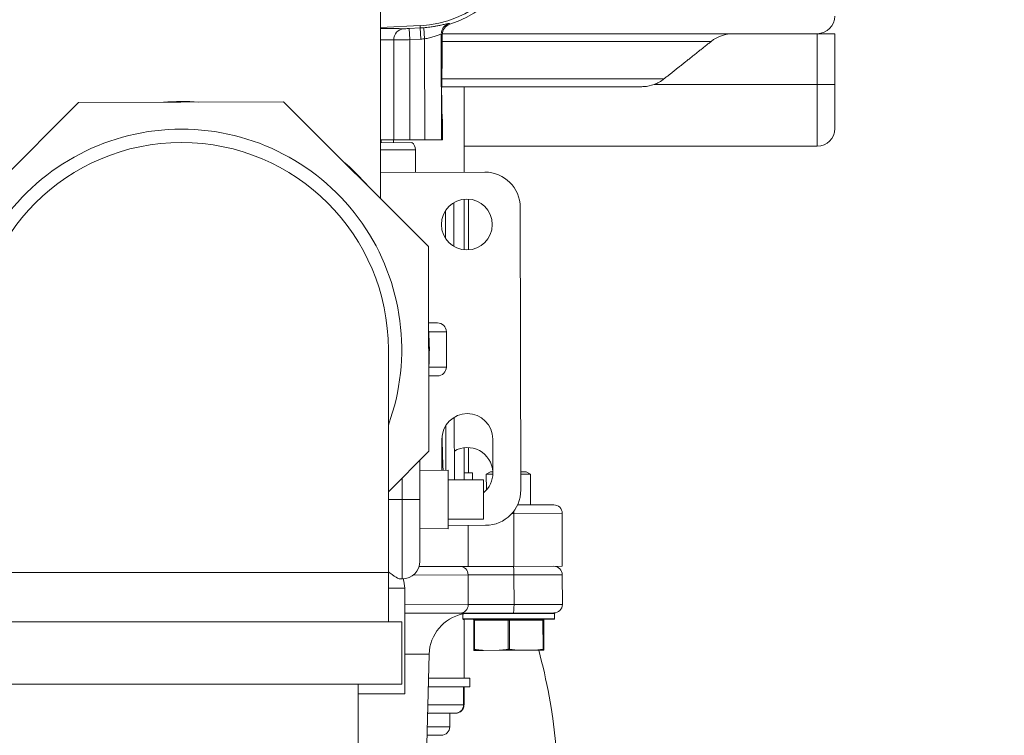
# Model space of a CAD drawing. Header units: inches. Extents: x 1 to 669, y 0 to 417.
# Tile 225 of 256: x 322.09 to 328.71, y 276.47 to 281.28. Entities that reach past the tile are written whole.
import ezdxf

# ---------------------------------------------------------------- set-up
doc = ezdxf.new("R2010")
doc.units = ezdxf.units.IN
doc.header["$LTSCALE"] = 12
doc.header["$MEASUREMENT"] = 0
doc.layers.get('0').update_dxf_attribs({"linetype": 'CONTINUOUS'})
doc.layers.add('D', color=2, linetype='CONTINUOUS')
doc.layers.add('X', color=1, linetype='CONTINUOUS')
doc.styles.get("Standard").update_dxf_attribs({"font": 'SIMPLEX.SHX', "width": 0.875})
doc.dimstyles.new('STANDARD$0', dxfattribs={"dimscale": 32, "dimtxt": 0.09375, "dimasz": 0.0625, "dimexe": 0.03125, "dimexo": 0.03125, "dimgap": 0.03125, "dimtad": 1, "dimtih": 1, "dimtoh": 1, "dimdec": 4, "dimzin": 12, "dimdsep": 46, "dimlunit": 5, "dimtxsty": 'Standard', "dimcen": -0.03125, "dimclrd": 256, "dimclre": 256, "dimclrt": 256, "dimadec": 0, "dimazin": 0, "dimtfac": 0.875, "dimtdec": 4, "dimtofl": 0, "dimtmove": 0, "dimatfit": 3, "dimfxl": 0, "dimtolj": 1, "dimtzin": 12, "dimlwd": 13, "dimlwe": 13, "dimarcsym": 0})

# ---------------------------------------------------------------- blocks, each defined once
blk = doc.blocks.new('*D70')
at = {"layer": 'D', "lineweight": 13}
for p, q in [((326.4905, 290.2836), (424.5308, 290.2836)), ((423.5308, 288.2836), (423.5308, 251.8455)), ((423.5308, 170.7758), (423.5308, 243.7205)), ((367.385, 168.7758), (424.5308, 168.7758))]:
    blk.add_line(p, q, dxfattribs=at)
at = {"layer": 'D'}
for points in [[(423.1975, 288.2836), (423.8642, 288.2836), (423.5308, 290.2836)], [(423.1975, 170.7758), (423.8642, 170.7758), (423.5308, 168.7758)]]:
    blk.add_solid(points, dxfattribs=at)
at = {"layer": 'D', "insert": (423.5308, 247.783), "char_height": 3, "attachment_point": 5}
blk.add_mtext('\\A1;121{\\H0.875x;\\S1/2;}{}{\\C2;%%p1}', dxfattribs=at)
blk = doc.blocks.new('GASTRAIN RIGHT')
at = {"layer": 'X', "lineweight": 0}
for p, q in [((303.9337, 294.0327), (303.9337, 292.7309)), ((304.1989, 293.8939), (303.9337, 293.8807)), ((304.1997, 293.8784), (304.125, 293.8744)), ((304.125, 293.8744), (304.129, 293.7998)), ((304.1988, 293.8939), (304.1997, 293.8784)), ((304.1997, 293.8784), (304.2037, 293.8038)), ((304.2231, 293.88), (304.2293, 293.8055)), ((303.9963, 293.7991), (303.9963, 293.7991)), ((304.0231, 293.1265), (304.0217, 293.7985)), ((304.129, 293.7998), (304.2037, 293.8038)), ((304.129, 293.7998), (304.1304, 293.1267)), ((304.2293, 293.8055), (304.2307, 293.1269)), ((304.3413, 293.8378), (304.3478, 293.8331)), ((304.3413, 293.8378), (304.3428, 293.1272)), ((304.3482, 293.6186), (304.3478, 293.8331)), ((306.844, 293.84), (304.3481, 293.84)), ((306.8672, 293.84), (306.844, 293.84)), ((306.8672, 293.84), (306.9859, 293.84)), ((306.8672, 293.84), (306.8672, 293.4988)), ((306.9859, 293.4988), (306.9859, 293.84)), ((306.1552, 293.788), (304.3479, 293.788)), ((305.8379, 293.536), (304.3445, 293.536)), ((304.4792, 293.484), (304.344, 293.484)), ((305.6884, 293.484), (304.4792, 293.484)), ((304.4942, 293.484), (304.4942, 292.9095)), ((306.8672, 293.4988), (305.7714, 293.4988)), ((306.8672, 293.4988), (306.9859, 293.4988)), ((306.8672, 293.0835), (306.8672, 293.4988)), ((306.9859, 293.4988), (306.9859, 293.2021)), ((300.9332, 292.4036), (301.9042, 293.3787)), ((301.9042, 293.3787), (303.2803, 293.3815)), ((303.2803, 293.3815), (304.2555, 292.4105)), ((304.3492, 293.1272), (304.349, 293.2636)), ((304.0231, 293.1265), (303.9337, 293.1263)), ((304.1431, 293.1081), (303.9337, 293.1076)), ((303.9382, 293.1076), (303.9382, 293.1263)), ((304.0196, 293.1078), (304.0196, 293.1265)), ((304.0231, 293.1265), (304.1304, 293.1267)), ((304.2307, 293.1269), (304.1304, 293.1267)), ((304.3428, 293.1272), (304.2307, 293.1269)), ((304.3428, 293.1272), (304.3492, 293.1272)), ((306.8672, 293.0835), (304.4942, 293.0835)), ((304.1687, 293.0607), (303.9337, 293.0602)), ((304.169, 292.9088), (304.1687, 293.0607)), ((304.6341, 292.9098), (303.9337, 292.9083)), ((304.4263, 292.4106), (304.4257, 292.7042)), ((304.4942, 292.7273), (304.4942, 292.3878)), ((304.5239, 292.7281), (304.5239, 292.387)), ((304.8759, 290.7745), (304.8719, 292.673)), ((304.3692, 292.4659), (304.3689, 292.6486)), ((304.2555, 292.4105), (304.2583, 291.0344)), ((304.2565, 291.8969), (304.3162, 291.8969)), ((304.3755, 291.8376), (304.2569, 291.8376)), ((304.3755, 291.8376), (304.3755, 291.6003)), ((303.9858, 290.219), (303.9858, 291.719)), ((304.2571, 291.6003), (304.3755, 291.6003)), ((304.3162, 291.541), (304.2573, 291.541)), ((304.4287, 291.2628), (304.4296, 290.8433)), ((304.3719, 291.2072), (304.3725, 290.9078)), ((304.3456, 291.1159), (304.346, 290.907)), ((304.6878, 290.8888), (304.6873, 291.1166)), ((304.2583, 291.0344), (303.9858, 290.7607)), ((304.4942, 291.0577), (304.4942, 290.8433)), ((304.5239, 291.0591), (304.5239, 290.8884)), ((304.1976, 290.7104), (304.1976, 290.9734)), ((304.1976, 290.9024), (304.3874, 290.9083)), ((304.3874, 290.9083), (304.3874, 290.7104)), ((304.4942, 290.8884), (304.5512, 290.8884)), ((304.5512, 290.8433), (304.5512, 290.8884)), ((304.6725, 290.8965), (304.644, 290.88)), ((304.6876, 290.8801), (304.644, 290.88)), ((304.6443, 290.7745), (304.644, 290.88)), ((304.6725, 290.8965), (304.6878, 290.8966)), ((304.8756, 290.897), (304.9126, 290.897)), ((304.9411, 290.8807), (304.8756, 290.8805)), ((304.9126, 290.897), (304.9411, 290.8807)), ((304.9416, 290.674), (304.9411, 290.8807)), ((304.0789, 290.8542), (304.0789, 290.7104)), ((304.6247, 290.8433), (304.3874, 290.8433)), ((304.6247, 290.8433), (304.6247, 290.5775)), ((304.0789, 290.7104), (303.9858, 290.7104)), ((304.0789, 290.7104), (304.1976, 290.7104)), ((304.0789, 290.1765), (304.0789, 290.7104)), ((304.1976, 290.7104), (304.1976, 290.2951)), ((304.3874, 290.7104), (304.3874, 290.5126)), ((304.829, 290.6169), (304.8163, 290.6168)), ((304.829, 290.6169), (305.1538, 290.6175)), ((304.829, 290.6169), (304.8298, 290.2609)), ((304.8537, 290.6739), (305.0968, 290.6744)), ((305.1538, 290.6175), (305.1546, 290.2616)), ((304.6247, 290.5775), (304.3874, 290.5775)), ((304.1976, 290.5185), (304.3874, 290.5126)), ((304.3874, 290.5362), (304.6391, 290.5367)), ((304.5212, 290.5365), (304.5218, 290.2603)), ((302.5958, 290.219), (301.2058, 290.219)), ((303.9858, 290.219), (302.5958, 290.219)), ((303.9858, 289.889), (303.9858, 290.219)), ((304.5218, 290.2603), (304.1921, 290.2596)), ((304.5218, 290.2603), (304.8298, 290.2609)), ((304.8298, 290.2609), (305.1546, 290.2616)), ((304.0789, 290.1765), (304.0654, 290.1765)), ((304.0879, 290.1664), (304.0878, 290.1768)), ((304.1531, 290.2025), (304.5219, 290.2033)), ((304.8299, 290.2039), (304.5219, 290.2033)), ((304.5219, 290.2033), (304.5223, 290.004)), ((304.8299, 290.2039), (305.1547, 290.2046)), ((304.8299, 290.2039), (304.8303, 290.0046)), ((305.1547, 290.2046), (305.1551, 290.0053)), ((304.0955, 290.1148), (303.9858, 290.1148)), ((304.0955, 290.1148), (304.0955, 289.4053)), ((304.5223, 290.004), (304.0955, 290.0031)), ((304.5223, 290.004), (304.8303, 290.0046)), ((305.1551, 290.0053), (304.8303, 290.0046)), ((302.5958, 289.889), (301.1158, 289.889)), ((304.0758, 289.889), (302.5958, 289.889)), ((304.0758, 289.469), (304.0758, 289.889)), ((304.4682, 289.9469), (304.0955, 289.9461)), ((304.4682, 289.9469), (304.8248, 289.9476)), ((304.4861, 289.909), (304.4861, 289.9412)), ((304.4861, 289.909), (305.1031, 289.9103)), ((305.103, 289.9435), (304.4903, 289.9422)), ((304.4909, 289.9042), (305.0984, 289.9055)), ((304.4942, 289.9042), (304.4942, 289.5092)), ((304.5601, 289.7034), (304.5597, 289.8996)), ((304.5645, 289.8996), (304.5597, 289.8996)), ((304.5645, 289.8996), (304.7899, 289.9001)), ((304.5649, 289.7034), (304.5645, 289.8996)), ((304.7903, 289.7039), (304.7899, 289.9001)), ((304.7994, 289.9001), (304.7899, 289.9001)), ((304.7994, 289.9001), (305.0248, 289.9006)), ((304.7998, 289.7039), (304.7994, 289.9001)), ((305.0983, 289.9482), (304.8248, 289.9476)), ((305.0296, 289.9006), (305.0248, 289.9006)), ((305.0252, 289.7044), (305.0248, 289.9006)), ((305.03, 289.7044), (305.0296, 289.9006)), ((305.1031, 289.9103), (305.103, 289.9435)), ((304.5601, 289.6965), (304.6245, 289.6966)), ((304.7307, 289.6969), (304.6245, 289.6966)), ((304.7307, 289.6969), (304.8594, 289.6971)), ((304.9656, 289.6973), (304.8594, 289.6971)), ((304.9656, 289.6973), (305.03, 289.6975)), ((304.2601, 289.6715), (304.0955, 289.6712)), ((304.2346, 288.7315), (304.2601, 289.6715)), ((304.5322, 289.5092), (304.2557, 289.5092)), ((304.5322, 289.5092), (304.5322, 289.4522)), ((302.5958, 289.469), (301.1158, 289.469)), ((304.0758, 289.469), (302.5958, 289.469)), ((303.7833, 289.469), (303.7833, 284.6341)), ((304.5322, 289.4522), (304.2541, 289.4522)), ((304.4914, 289.4522), (304.4914, 289.3312)), ((304.4942, 289.4522), (304.4942, 289.3312)), ((304.0955, 289.4053), (303.7833, 289.4053)), ((304.2508, 289.3312), (304.4914, 289.3312)), ((304.4942, 289.3312), (304.4914, 289.3312)), ((304.4345, 289.2743), (304.2493, 289.2743)), ((304.3983, 289.2743), (304.3983, 289.1829)), ((304.4345, 289.2743), (304.4372, 289.2743)), ((304.2468, 289.1829), (304.3983, 289.1829)), ((304.2569, 289.1259), (304.2453, 289.1259)), ((304.3301, 289.1259), (304.2569, 289.1259)), ((304.3414, 289.1259), (304.3301, 289.1259))]:
    blk.add_line(p, q, dxfattribs=at)
blk.add_circle((304.5134, 292.5576), 0.1709, dxfattribs=at)
for centre, radius, start, end in [((304.1611, 294.6403), 0.7474, 272.90006, 65.25179), ((304.1592, 294.6403), 0.7742, 288.0662, 65.12087), ((306.8672, 293.9587), 0.1187, 270, 360), ((304.1592, 294.6403), 0.763, 273.04129, 274.79941), ((304.1592, 294.6403), 0.8377, 273.04141, 274.79964), ((302.5958, 291.719), 1.6654, 86.03425, 94.20548), ((302.5958, 291.719), 1.48, 90, 200.08417), ((302.5958, 291.719), 1.48, 339.91583, 90), ((306.8672, 293.2021), 0.1187, 270, 0), ((302.5958, 291.719), 1.39, 90, 180), ((302.5958, 291.719), 1.39, 0, 90), ((304.1117, 293.0605), 0.057, 0.11986, 56.56256), ((302.5958, 291.719), 1.6654, 41.03425, 49.20548), ((304.6346, 292.6725), 0.2373, 0.11986, 90.11986), ((304.3162, 291.8376), 0.0593, 0, 90), ((302.5958, 291.719), 1.6654, 356.03425, 4.20548), ((304.3162, 291.6003), 0.0593, 270, 0), ((304.5165, 291.1162), 0.1709, 0.11986, 180.11986), ((304.5169, 290.8884), 0.1709, 2.7442, 120.90124), ((304.5169, 290.8884), 0.1709, 309.11063, 0.11986), ((304.6386, 290.774), 0.2373, 270.11986, 0.11986), ((305.0969, 290.6174), 0.057, 0.11986, 90.11986), ((304.0789, 290.2951), 0.1187, 270, 0), ((305.0978, 290.2045), 0.057, 0.11986, 90.11986), ((303.918, 290.1148), 0.1775, 0, 20.39006), ((305.0982, 290.0052), 0.057, 270.11986, 0.11986), ((304.5432, 289.6638), 0.2832, 101.63936, 178.44386), ((304.4909, 289.909), 0.00475, 180.11986, 270.11986), ((304.555, 289.8996), 0.00475, 0.11986, 90.11986), ((305.0343, 289.9006), 0.00475, 90.11986, 180.11986), ((305.0983, 289.9435), 0.00475, 0.11986, 90.11986), ((305.0984, 289.9102), 0.00475, 270.11986, 0.11986), ((304.3414, 289.1829), 0.057, 270, 0)]:
    blk.add_arc(centre, radius, start, end, dxfattribs=at)
for centre, major_axis, ratio, start_param, end_param in [((303.3018, 293.8282), (-0.8496, -0.0378), 0.031437, -2.757945, -2.410784), ((305.688, 293.7218), (-0.2385, 0.024), 0.991934, 2.02567, 2.346071), ((304.8234, 290.6168), (-0.0001, 0.057), 0.099507, -1.570796, -1.298713), ((304.4676, 290.2032), (-0.0001, 0.057), 0.953344, -1.570796, 0), ((304.8242, 290.2039), (-0.0001, 0.057), 0.099507, -1.570796, 0), ((304.5621, 289.8996), (-0.00001, 0.00475), 0.5, -1.570796, 0), ((304.7875, 289.9001), (-0.00001, 0.00475), 0.5, -1.570796, 0), ((303.9799, 289), (-0.277, -0.277), 0.000366, -3.000086, -2.905206)]:
    blk.add_ellipse(centre, major_axis=major_axis, ratio=ratio, start_param=start_param, end_param=end_param, dxfattribs=at)
at = {"layer": 'X', "lineweight": 0, "extrusion": (-2.42583e-16, 1.979e-19, -1)}
blk.add_ellipse((304.0932, 293.7986), major_axis=(0.0024, 0.0747), ratio=0.956758, start_param=-1.603967, end_param=-0.089616, dxfattribs=at)
at = {"layer": 'X', "lineweight": 0, "extrusion": (-2.21901e-16, -1.85437e-17, -1)}
blk.add_ellipse((304.1249, 293.8754), major_axis=(-0.0373, -0.002), ratio=0.025947, start_param=-1.571587, end_param=-0.294189, dxfattribs=at)
at = {"layer": 'X', "lineweight": 0, "extrusion": (-2.22858e-16, 5.66279e-23, -1)}
blk.add_ellipse((304.4225, 293.8332), major_axis=(-0.0605, 0.0439), ratio=0.999475, start_param=-0.629903, end_param=0.627171, dxfattribs=at)
at = {"layer": 'X', "lineweight": 0, "extrusion": (-2.22858e-16, -2.62389e-29, -1)}
blk.add_ellipse((306.3042, 293.6029), major_axis=(-0.2381, -0.017), ratio=0.993242, start_param=0.967461, end_param=1.642555, dxfattribs=at)
at = {"layer": 'X', "lineweight": 0, "extrusion": (-9.75365e-22, 4.66227e-19, -1)}
blk.add_ellipse((304.3486, 293.4411), major_axis=(-0.0004, 0.1775), ratio=0.026186, start_param=-3.141593, end_param=0, dxfattribs=at)
at = {"layer": 'X', "lineweight": 0, "extrusion": (-1.91697e-16, 6.51905e-20, -1)}
blk.add_ellipse((304.468, 290.0038), major_axis=(0.0001, -0.057), ratio=0.953344, start_param=-1.570796, end_param=0, dxfattribs=at)
at = {"layer": 'X', "lineweight": 0, "extrusion": (-9.75366e-22, 4.66227e-19, -1)}
blk.add_ellipse((304.8246, 290.0046), major_axis=(0.0001, -0.057), ratio=0.099507, start_param=-1.570796, end_param=0, dxfattribs=at)
at = {"layer": 'X', "lineweight": 0, "extrusion": (-3.65506e-16, -2.98424e-19, -1)}
for centre in [(304.8018, 289.9001), (305.0272, 289.9006)]:
    blk.add_ellipse(centre, major_axis=(-0.00001, 0.00475), ratio=0.5, start_param=-1.570796, end_param=0, dxfattribs=at)
at = {"layer": 'X', "lineweight": 0, "extrusion": (2.67369e-26, -2.22844e-16, -1)}
blk.add_ellipse((304.2569, 289.2761), major_axis=(-0.2373, -0.2373), ratio=0.000366, start_param=1.5385, end_param=1.562735, dxfattribs=at)
at = {"layer": 'X', "lineweight": 0}
for points, knots in [([(304.2231, 293.88), (304.2372, 293.8812), (304.251, 293.8827), (304.265, 293.8845), (304.2756, 293.8859), (304.2864, 293.8876), (304.2965, 293.8893), (304.2997, 293.8898), (304.3028, 293.8904), (304.3058, 293.8909), (304.315, 293.8926), (304.3233, 293.8942), (304.3312, 293.8958), (304.334, 293.8964), (304.3368, 293.897), (304.3395, 293.8976), (304.3498, 293.8998), (304.3595, 293.902), (304.3674, 293.9039), (304.3747, 293.9056), (304.3805, 293.907), (304.3848, 293.9079), (304.3851, 293.908), (304.3855, 293.908), (304.3858, 293.9081), (304.3897, 293.9089), (304.3921, 293.9093), (304.393, 293.9092), (304.3931, 293.9091), (304.3932, 293.9091), (304.3933, 293.9091)], [0, 0, 0, 0, 0.1666667, 0.1666667, 0.1666667, 0.2933346, 0.2933346, 0.2933346, 0.3333333, 0.3333333, 0.3333333, 0.455863, 0.455863, 0.455863, 0.5, 0.5, 0.5, 0.6666667, 0.6666667, 0.6666667, 0.8207228, 0.8207228, 0.8207228, 0.8333333, 0.8333333, 0.8333333, 0.9857865, 0.9857865, 0.9857865, 1, 1, 1, 1]), ([(304.3933, 293.9091), (304.3782, 293.9043), (304.3643, 293.8942), (304.355, 293.881), (304.3461, 293.8684), (304.3413, 293.8529), (304.3413, 293.8378)], [0, 0, 0, 0, 0.5115335, 0.5115335, 0.5115335, 1, 1, 1, 1]), ([(304.3993, 293.9043), (304.3986, 293.9048), (304.398, 293.9054), (304.3966, 293.9064), (304.396, 293.907), (304.3946, 293.908), (304.3939, 293.9086), (304.3933, 293.9091)], [0, 0, 0, 0, 0.3333333, 0.3333333, 0.6666667, 0.6666667, 1, 1, 1, 1]), ([(304.0217, 293.7985), (304.0252, 293.7984), (304.0358, 293.7984), (304.0611, 293.7987), (304.0932, 293.7992), (304.117, 293.7996), (304.129, 293.7998)], [0.0000435, 0.0000435, 0.0000435, 0.0000435, 0.25, 0.5, 0.75, 1, 1, 1, 1]), ([(304.2293, 293.8055), (304.2403, 293.8071), (304.2514, 293.8093), (304.262, 293.8118), (304.2729, 293.8144), (304.2832, 293.8174), (304.2926, 293.8204), (304.2981, 293.8222), (304.3033, 293.8239), (304.308, 293.8256), (304.3179, 293.8291), (304.326, 293.8323), (304.3317, 293.8345), (304.3377, 293.8369), (304.3409, 293.8382), (304.3413, 293.8378)], [0, 0, 0, 0, 0.1940666, 0.1940666, 0.1940666, 0.3924688, 0.3924688, 0.3924688, 0.5081695, 0.5081695, 0.5081695, 0.747788, 0.747788, 0.747788, 1, 1, 1, 1]), ([(305.6884, 293.484), (305.6933, 293.484), (305.6981, 293.4842), (305.7264, 293.4859), (305.7494, 293.4907), (305.7714, 293.4988)], [-2.8179773, -2.8179773, -2.8179773, -2.8179773, -2.7846702, -2.7846702, -2.6237987, -2.6237987, -2.6237987, -2.6237987]), ([(304.0654, 290.1765), (304.0652, 290.1765), (304.065, 290.1765), (304.0634, 290.1766), (304.0618, 290.1768), (304.06, 290.1773), (304.0596, 290.1774), (304.0593, 290.1775), (304.0558, 290.1786), (304.0522, 290.1802), (304.0353, 290.1892), (304.0185, 290.2014), (303.9933, 290.2183), (303.9896, 290.2207), (303.9858, 290.2232)], [-0.0771214, -0.0771214, -0.0771214, -0.0771214, -0.0682928, -0.0682928, 0, 0, 0, 0.0126629, 0.0126629, 0.1296775, 0.1296775, 0.4911685, 0.4911685, 0.5509947, 0.5509947, 0.5509947, 0.5509947]), ([(304.4903, 289.9422), (304.4888, 289.9419), (304.4877, 289.9416), (304.487, 289.9415), (304.4865, 289.9413), (304.4862, 289.9413), (304.4861, 289.9412), (304.4861, 289.9412), (304.4861, 289.9412), (304.4861, 289.9412)], [1.6244142, 1.6244142, 1.6244142, 1.6244142, 1.695545, 1.695545, 1.695545, 1.7431182, 1.7431182, 1.7431182, 1.7594029, 1.7594029, 1.7594029, 1.7594029]), ([(304.536, 289.947), (304.5359, 289.947), (304.5358, 289.947), (304.528, 289.947), (304.5211, 289.9466), (304.5047, 289.945), (304.4973, 289.9436), (304.4917, 289.9425), (304.491, 289.9423), (304.4903, 289.9422)], [-0.8695414, -0.8695414, -0.8695414, -0.8695414, -0.867707, -0.867707, -0.7691849, -0.7691849, -0.5957009, -0.5957009, -0.5647406, -0.5647406, -0.5647406, -0.5647406]), ([(304.5601, 289.7034), (304.5601, 289.7035), (304.5601, 289.7035), (304.5603, 289.7037), (304.5608, 289.7037), (304.562, 289.7037), (304.5629, 289.7037), (304.5642, 289.7035), (304.5645, 289.7035), (304.5649, 289.7034)], [0.02573729, 0.02573729, 0.02573729, 0.02573729, 0.0284943, 0.0284943, 0.03786543, 0.03786543, 0.04723656, 0.04723656, 0.04999357, 0.04999357, 0.04999357, 0.04999357]), ([(304.7903, 289.7039), (304.7906, 289.7039), (304.791, 289.704), (304.7925, 289.7042), (304.7938, 289.7042), (304.7963, 289.7042), (304.7976, 289.7042), (304.7991, 289.704), (304.7995, 289.704), (304.7998, 289.7039)], [0.02573729, 0.02573729, 0.02573729, 0.02573729, 0.0284943, 0.0284943, 0.03786543, 0.03786543, 0.04723656, 0.04723656, 0.04999357, 0.04999357, 0.04999357, 0.04999357]), ([(304.9961, 289.6974), (305.0234, 289.597), (305.047, 289.4938), (305.1395, 288.9906), (305.1486, 288.5627), (305.0788, 288.0727), (305.0638, 287.9882), (305.0462, 287.9052)], [2.9516205, 2.9516205, 2.9516205, 2.9516205, 3.0123618, 3.0123618, 3.2419513, 3.2419513, 3.2904759, 3.2904759, 3.2904759, 3.2904759]), ([(305.0252, 289.7044), (305.0256, 289.7044), (305.0259, 289.7045), (305.0272, 289.7046), (305.0281, 289.7047), (305.0293, 289.7047), (305.0298, 289.7046), (305.03, 289.7045), (305.03, 289.7044), (305.03, 289.7044)], [0.02573729, 0.02573729, 0.02573729, 0.02573729, 0.0284943, 0.0284943, 0.03786543, 0.03786543, 0.04723656, 0.04723656, 0.04999357, 0.04999357, 0.04999357, 0.04999357]), ([(304.4345, 289.2743), (304.4421, 289.2743), (304.4497, 289.2758), (304.4568, 289.2788), (304.4636, 289.2817), (304.4698, 289.286), (304.475, 289.2912), (304.4802, 289.2965), (304.4843, 289.3028), (304.4872, 289.3096), (304.49, 289.3165), (304.4914, 289.3238), (304.4914, 289.3312)], [-0.0007274, -0.0007274, -0.0007274, -0.0007274, 0.0610479, 0.0610479, 0.0610479, 0.1206354, 0.1206354, 0.1206354, 0.1801395, 0.1801395, 0.1801395, 0.2396027, 0.2396027, 0.2396027, 0.2396027]), ([(304.4372, 289.2743), (304.4411, 289.2743), (304.445, 289.2747), (304.4489, 289.2755), (304.4526, 289.2762), (304.4563, 289.2774), (304.4598, 289.2789), (304.4666, 289.2819), (304.4728, 289.2861), (304.478, 289.2914), (304.4831, 289.2967), (304.4872, 289.3029), (304.49, 289.3097), (304.4928, 289.3166), (304.4942, 289.3238), (304.4942, 289.3312)], [-0.2409139, -0.2409139, -0.2409139, -0.2409139, -0.209301, -0.209301, -0.209301, -0.1782682, -0.1782682, -0.1782682, -0.1184481, -0.1184481, -0.1184481, -0.059105, -0.059105, -0.059105, 0, 0, 0, 0])]:
    blk.add_open_spline(points, degree=3, knots=knots, dxfattribs=at)
for points in [[(303.9337, 293.7997), (303.9689, 293.7997), (303.9985, 293.7993), (304.0217, 293.7985)], [(304.3465, 291.1333), (304.3487, 291.058), (304.3509, 290.9826), (304.3531, 290.9072)], [(304.5601, 289.7034), (304.5601, 289.7028), (304.5601, 289.7016), (304.5601, 289.7001), (304.5601, 289.6987), (304.5601, 289.6975), (304.5601, 289.6968), (304.5601, 289.6965)], [(304.6245, 289.6966), (304.6205, 289.6969), (304.6126, 289.6976), (304.6007, 289.6988), (304.5888, 289.7001), (304.5769, 289.7017), (304.5689, 289.7028), (304.5649, 289.7034)], [(304.7903, 289.7039), (304.7863, 289.7033), (304.7782, 289.7021), (304.7663, 289.7005), (304.7544, 289.6991), (304.7426, 289.6979), (304.7347, 289.6972), (304.7307, 289.6969)], [(304.8594, 289.6971), (304.8555, 289.6974), (304.8475, 289.6981), (304.8357, 289.6993), (304.8238, 289.7006), (304.8119, 289.7022), (304.8038, 289.7033), (304.7998, 289.7039)], [(305.0252, 289.7044), (305.0212, 289.7038), (305.0131, 289.7026), (305.0012, 289.701), (304.9893, 289.6996), (304.9775, 289.6984), (304.9696, 289.6977), (304.9656, 289.6973)], [(305.03, 289.6975), (305.03, 289.6978), (305.03, 289.6985), (305.03, 289.6997), (305.03, 289.7011), (305.03, 289.7026), (305.03, 289.7038), (305.03, 289.7044)]]:
    blk.add_open_spline(points, degree=3, dxfattribs=at)
blk.add_rational_spline([(305.8379, 293.536), (305.9892, 293.6561), (306.1552, 293.788)], [1.00090253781, 1.0019969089, 1.0009417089], degree=2, dxfattribs=at)

msp = doc.modelspace()

# ---------------------------------------------------------------- block references
msp.add_blockref('GASTRAIN RIGHT', (20.58257, -12.65837))

# ---------------------------------------------------------------- dimensions: what is measured, and where the dimension line sits
at = {"layer": 'D'}
dim = msp.add_linear_dim(base=(423.53082, 168.77576), p1=(325.49053, 290.28358), p2=(366.38499, 168.77576), angle=90, text='<>{}{\\C2;%%p1}', dimstyle='STANDARD$0', override={"dimdec": 1, "dimtp": 1, "dimtm": 1, "dimarcsym": 1}, dxfattribs=at)
dim.commit()
dim.dimension.update_dxf_attribs({"geometry": '*D70', "text_midpoint": (423.53082, 247.78297), "dimtype": 160})

doc.saveas('drawing.dxf')
